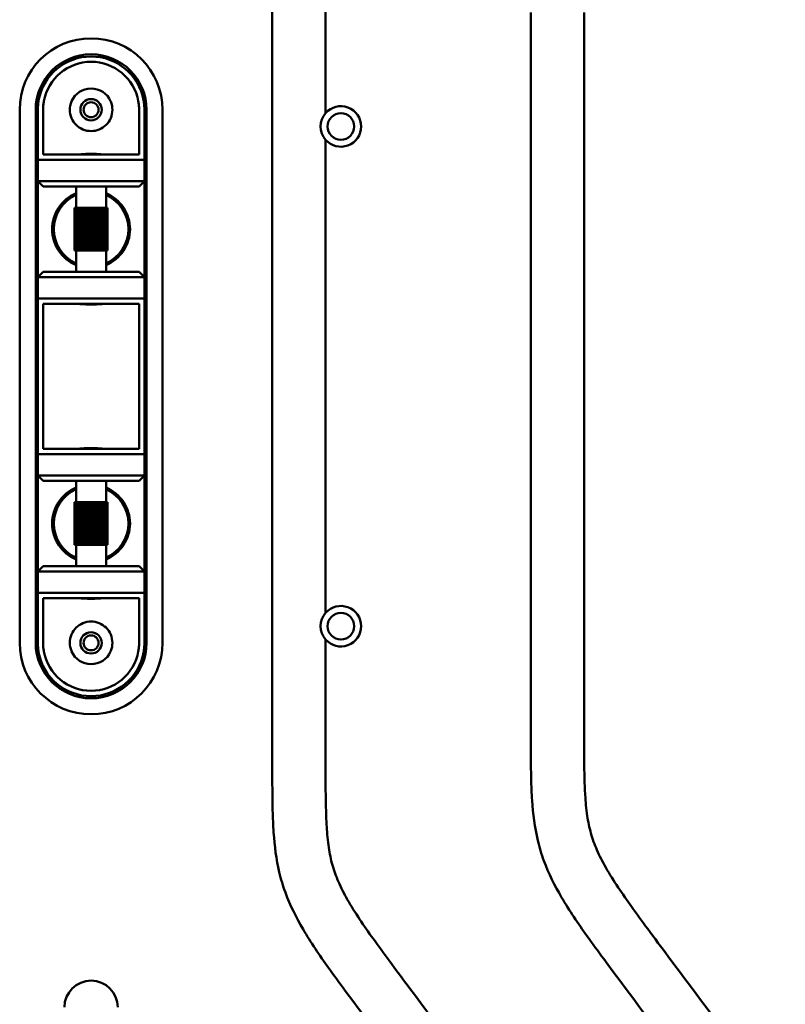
# Model space of a CAD drawing. Header units: millimetres. Extents: x 0 to 4686, y -120 to 1682.
# Tile 228 of 256: x 1499 to 1571, y 1053 to 1145. Entities that reach past the tile are written whole.
import ezdxf

# ---------------------------------------------------------------- set-up
doc = ezdxf.new("R2010")
doc.units = ezdxf.units.MM
doc.header["$LTSCALE"] = 2
doc.layers.add('Sichtbar (ISO)', color=7, linetype='Continuous', lineweight=50)

msp = doc.modelspace()

# ---------------------------------------------------------------- linework, layer by layer
at = {"layer": 'Sichtbar (ISO)'}
for p, q in [((1522.6099, 1148.7601), (1522.6099, 1074.9341)), ((1527.6099, 1136.3274), (1527.6099, 1148.7601)), ((1546.8599, 1145.7721), (1546.8599, 1077.9221)), ((1551.8599, 1077.9221), (1551.8599, 1145.7721)), ((1498.9099, 1086.6471), (1498.9099, 1136.6471)), ((1500.4099, 1086.6471), (1500.4099, 1136.6471)), ((1500.6099, 1136.6471), (1500.6099, 1131.9471)), ((1501.1099, 1136.7197), (1501.1099, 1132.4471)), ((1510.1099, 1132.4471), (1510.1099, 1136.7199)), ((1510.6099, 1131.9471), (1510.6099, 1136.6471)), ((1510.8099, 1136.6471), (1510.8099, 1086.6471)), ((1512.3099, 1136.6471), (1512.3099, 1086.6471)), ((1527.6099, 1089.4574), (1527.6099, 1133.8368)), ((1501.1099, 1132.4471), (1510.1099, 1132.4471)), ((1500.6099, 1131.9471), (1500.6099, 1129.9471)), ((1500.6099, 1131.9471), (1510.6099, 1131.9471)), ((1510.6099, 1129.9471), (1510.6099, 1131.9471)), ((1500.6099, 1120.9471), (1500.6099, 1129.9471)), ((1500.6099, 1129.9471), (1501.1099, 1129.4471)), ((1510.6099, 1129.9471), (1500.6099, 1129.9471)), ((1510.1099, 1129.4471), (1501.1099, 1129.4471)), ((1504.2099, 1127.4471), (1504.2099, 1129.4471)), ((1507.0099, 1127.4471), (1507.0099, 1129.4471)), ((1510.1099, 1129.4471), (1510.6099, 1129.9471)), ((1510.6099, 1129.9471), (1510.6099, 1120.9471)), ((1504.0601, 1127.4471), (1504.0601, 1123.4471)), ((1504.0834, 1127.4471), (1504.0601, 1127.4471)), ((1504.1443, 1127.4471), (1504.0834, 1127.4471)), ((1504.0834, 1127.4471), (1504.0834, 1123.4471)), ((1504.2413, 1127.4471), (1504.1443, 1127.4471)), ((1504.1443, 1127.4471), (1504.1443, 1123.4471)), ((1504.372, 1127.4471), (1504.2413, 1127.4471)), ((1504.2413, 1127.4471), (1504.2413, 1123.4471)), ((1504.5304, 1127.4471), (1504.372, 1127.4471)), ((1504.372, 1127.4471), (1504.372, 1123.4471)), ((1504.5332, 1127.4471), (1504.5304, 1127.4471)), ((1504.5304, 1123.4471), (1504.5304, 1127.4471)), ((1504.6931, 1127.4471), (1504.5332, 1127.4471)), ((1504.5332, 1127.4471), (1504.5332, 1123.4471)), ((1504.6931, 1127.4471), (1504.7208, 1127.4471)), ((1504.6931, 1123.4471), (1504.6931, 1127.4471)), ((1504.7208, 1127.4471), (1504.8783, 1127.4471)), ((1504.7208, 1127.4471), (1504.7208, 1123.4471)), ((1504.9304, 1127.4471), (1504.8783, 1127.4471)), ((1504.8783, 1123.4471), (1504.8783, 1127.4471)), ((1505.0816, 1127.4471), (1504.9304, 1127.4471)), ((1504.9304, 1127.4471), (1504.9304, 1123.4471)), ((1505.1567, 1127.4471), (1505.0816, 1127.4471)), ((1505.0816, 1123.4471), (1505.0816, 1127.4471)), ((1505.2979, 1127.4471), (1505.1567, 1127.4471)), ((1505.1567, 1127.4471), (1505.1567, 1123.4471)), ((1505.3942, 1127.4471), (1505.2979, 1127.4471)), ((1505.2979, 1123.4471), (1505.2979, 1127.4471)), ((1505.5219, 1127.4471), (1505.3942, 1127.4471)), ((1505.3942, 1127.4471), (1505.3942, 1123.4471)), ((1505.6369, 1127.4471), (1505.5219, 1127.4471)), ((1505.5219, 1123.4471), (1505.5219, 1127.4471)), ((1505.748, 1127.4471), (1505.6369, 1127.4471)), ((1505.6369, 1127.4471), (1505.6369, 1123.4471)), ((1505.879, 1127.4471), (1505.748, 1127.4471)), ((1505.748, 1123.4471), (1505.748, 1127.4471)), ((1505.9708, 1127.4471), (1505.879, 1127.4471)), ((1505.879, 1127.4471), (1505.879, 1123.4471)), ((1506.1145, 1127.4471), (1505.9708, 1127.4471)), ((1505.9708, 1123.4471), (1505.9708, 1127.4471)), ((1506.1846, 1127.4471), (1506.1145, 1127.4471)), ((1506.1145, 1127.4471), (1506.1145, 1123.4471)), ((1506.3376, 1127.4471), (1506.1846, 1127.4471)), ((1506.1846, 1123.4471), (1506.1846, 1127.4471)), ((1506.3843, 1127.4471), (1506.3376, 1127.4471)), ((1506.3376, 1127.4471), (1506.3376, 1123.4471)), ((1506.5427, 1127.4471), (1506.3843, 1127.4471)), ((1506.3843, 1123.4471), (1506.3843, 1127.4471)), ((1506.565, 1127.4471), (1506.5427, 1127.4471)), ((1506.5427, 1127.4471), (1506.5427, 1123.4471)), ((1506.7249, 1127.4471), (1506.565, 1127.4471)), ((1506.565, 1123.4471), (1506.565, 1127.4471)), ((1506.7249, 1127.4471), (1506.8796, 1127.4471)), ((1506.7249, 1127.4471), (1506.7249, 1123.4471)), ((1507.003, 1127.4471), (1506.8796, 1127.4471)), ((1506.8796, 1127.4471), (1506.8796, 1123.4471)), ((1507.0922, 1127.4471), (1507.003, 1127.4471)), ((1507.003, 1127.4471), (1507.003, 1123.4471)), ((1507.1448, 1127.4471), (1507.0922, 1127.4471)), ((1507.0922, 1127.4471), (1507.0922, 1123.4471)), ((1507.1597, 1127.4471), (1507.1448, 1127.4471)), ((1507.1448, 1127.4471), (1507.1448, 1123.4471)), ((1507.1597, 1127.4471), (1507.1597, 1123.4471)), ((1504.0601, 1123.4471), (1504.0834, 1123.4471)), ((1504.0834, 1123.4471), (1504.1443, 1123.4471)), ((1504.1443, 1123.4471), (1504.2413, 1123.4471)), ((1504.2099, 1121.4471), (1504.2099, 1123.4471)), ((1504.2413, 1123.4471), (1504.372, 1123.4471)), ((1504.372, 1123.4471), (1504.5304, 1123.4471)), ((1504.5304, 1123.4471), (1504.5332, 1123.4471)), ((1504.5332, 1123.4471), (1504.6931, 1123.4471)), ((1504.6931, 1123.4471), (1504.7208, 1123.4471)), ((1504.7208, 1123.4471), (1504.8783, 1123.4471)), ((1504.8783, 1123.4471), (1504.9304, 1123.4471)), ((1504.9304, 1123.4471), (1505.0816, 1123.4471)), ((1505.0816, 1123.4471), (1505.1567, 1123.4471)), ((1505.1567, 1123.4471), (1505.2979, 1123.4471)), ((1505.2979, 1123.4471), (1505.3942, 1123.4471)), ((1505.3942, 1123.4471), (1505.5219, 1123.4471)), ((1505.5219, 1123.4471), (1505.6369, 1123.4471)), ((1505.6369, 1123.4471), (1505.748, 1123.4471)), ((1505.748, 1123.4471), (1505.879, 1123.4471)), ((1505.879, 1123.4471), (1505.9708, 1123.4471)), ((1505.9708, 1123.4471), (1506.1145, 1123.4471)), ((1506.1145, 1123.4471), (1506.1846, 1123.4471)), ((1506.1846, 1123.4471), (1506.3376, 1123.4471)), ((1506.3376, 1123.4471), (1506.3843, 1123.4471)), ((1506.3843, 1123.4471), (1506.5427, 1123.4471)), ((1506.5427, 1123.4471), (1506.565, 1123.4471)), ((1506.565, 1123.4471), (1506.7249, 1123.4471)), ((1506.7249, 1123.4471), (1506.8796, 1123.4471)), ((1506.8796, 1123.4471), (1507.003, 1123.4471)), ((1507.003, 1123.4471), (1507.0922, 1123.4471)), ((1507.0099, 1121.4471), (1507.0099, 1123.4471)), ((1507.0922, 1123.4471), (1507.1448, 1123.4471)), ((1507.1448, 1123.4471), (1507.1597, 1123.4471)), ((1501.1099, 1121.4471), (1500.6099, 1120.9471)), ((1501.1099, 1121.4471), (1510.1099, 1121.4471)), ((1510.6099, 1120.9471), (1510.1099, 1121.4471)), ((1500.6099, 1120.9471), (1510.6099, 1120.9471)), ((1500.6099, 1120.9471), (1500.6099, 1118.9471)), ((1510.6099, 1118.9471), (1510.6099, 1120.9471)), ((1510.6099, 1118.9471), (1500.6099, 1118.9471)), ((1500.6099, 1118.9471), (1500.6099, 1113.4471)), ((1501.1099, 1118.4471), (1501.1099, 1113.4471)), ((1510.1099, 1118.4471), (1501.1099, 1118.4471)), ((1510.1099, 1113.4471), (1510.1099, 1118.4471)), ((1510.6099, 1113.4471), (1510.6099, 1118.9471)), ((1500.6099, 1113.4471), (1500.6099, 1109.8471)), ((1501.1099, 1113.4471), (1501.1099, 1109.8471)), ((1510.1099, 1109.8471), (1510.1099, 1113.4471)), ((1510.6099, 1109.8471), (1510.6099, 1113.4471)), ((1500.6099, 1109.8471), (1500.6099, 1104.3471)), ((1501.1099, 1109.8471), (1501.1099, 1104.8471)), ((1510.1099, 1104.8471), (1510.1099, 1109.8471)), ((1510.6099, 1104.3471), (1510.6099, 1109.8471)), ((1501.1099, 1104.8471), (1510.1099, 1104.8471)), ((1500.6099, 1104.3471), (1500.6099, 1102.3471)), ((1500.6099, 1104.3471), (1510.6099, 1104.3471)), ((1510.6099, 1102.3471), (1510.6099, 1104.3471)), ((1500.6099, 1102.3471), (1501.1099, 1101.8471)), ((1500.6099, 1093.3471), (1500.6099, 1102.3471)), ((1510.6099, 1102.3471), (1500.6099, 1102.3471)), ((1510.1099, 1101.8471), (1501.1099, 1101.8471)), ((1504.2099, 1099.8471), (1504.2099, 1101.8471)), ((1507.0099, 1099.8471), (1507.0099, 1101.8471)), ((1510.1099, 1101.8471), (1510.6099, 1102.3471)), ((1510.6099, 1102.3471), (1510.6099, 1093.3471)), ((1504.0601, 1099.8471), (1504.0601, 1095.8471)), ((1504.0834, 1099.8471), (1504.0601, 1099.8471)), ((1504.1443, 1099.8471), (1504.0834, 1099.8471)), ((1504.0834, 1099.8471), (1504.0834, 1095.8471)), ((1504.2413, 1099.8471), (1504.1443, 1099.8471)), ((1504.1443, 1099.8471), (1504.1443, 1095.8471)), ((1504.372, 1099.8471), (1504.2413, 1099.8471)), ((1504.2413, 1099.8471), (1504.2413, 1095.8471)), ((1504.5304, 1099.8471), (1504.372, 1099.8471)), ((1504.372, 1099.8471), (1504.372, 1095.8471)), ((1504.5332, 1099.8471), (1504.5304, 1099.8471)), ((1504.5304, 1095.8471), (1504.5304, 1099.8471)), ((1504.6931, 1099.8471), (1504.5332, 1099.8471)), ((1504.5332, 1099.8471), (1504.5332, 1095.8471)), ((1504.6931, 1099.8471), (1504.7208, 1099.8471)), ((1504.6931, 1095.8471), (1504.6931, 1099.8471)), ((1504.7208, 1099.8471), (1504.8783, 1099.8471)), ((1504.7208, 1099.8471), (1504.7208, 1095.8471)), ((1504.9304, 1099.8471), (1504.8783, 1099.8471)), ((1504.8783, 1095.8471), (1504.8783, 1099.8471)), ((1505.0816, 1099.8471), (1504.9304, 1099.8471)), ((1504.9304, 1099.8471), (1504.9304, 1095.8471)), ((1505.1567, 1099.8471), (1505.0816, 1099.8471)), ((1505.0816, 1095.8471), (1505.0816, 1099.8471)), ((1505.2979, 1099.8471), (1505.1567, 1099.8471)), ((1505.1567, 1099.8471), (1505.1567, 1095.8471)), ((1505.3942, 1099.8471), (1505.2979, 1099.8471)), ((1505.2979, 1095.8471), (1505.2979, 1099.8471)), ((1505.5219, 1099.8471), (1505.3942, 1099.8471)), ((1505.3942, 1099.8471), (1505.3942, 1095.8471)), ((1505.6369, 1099.8471), (1505.5219, 1099.8471)), ((1505.5219, 1095.8471), (1505.5219, 1099.8471)), ((1505.748, 1099.8471), (1505.6369, 1099.8471)), ((1505.6369, 1099.8471), (1505.6369, 1095.8471)), ((1505.879, 1099.8471), (1505.748, 1099.8471)), ((1505.748, 1095.8471), (1505.748, 1099.8471)), ((1505.9708, 1099.8471), (1505.879, 1099.8471)), ((1505.879, 1099.8471), (1505.879, 1095.8471)), ((1506.1145, 1099.8471), (1505.9708, 1099.8471)), ((1505.9708, 1095.8471), (1505.9708, 1099.8471)), ((1506.1846, 1099.8471), (1506.1145, 1099.8471)), ((1506.1145, 1099.8471), (1506.1145, 1095.8471)), ((1506.3376, 1099.8471), (1506.1846, 1099.8471)), ((1506.1846, 1095.8471), (1506.1846, 1099.8471)), ((1506.3843, 1099.8471), (1506.3376, 1099.8471)), ((1506.3376, 1099.8471), (1506.3376, 1095.8471)), ((1506.5427, 1099.8471), (1506.3843, 1099.8471)), ((1506.3843, 1095.8471), (1506.3843, 1099.8471)), ((1506.565, 1099.8471), (1506.5427, 1099.8471)), ((1506.5427, 1099.8471), (1506.5427, 1095.8471)), ((1506.7249, 1099.8471), (1506.565, 1099.8471)), ((1506.565, 1095.8471), (1506.565, 1099.8471)), ((1506.7249, 1099.8471), (1506.8796, 1099.8471)), ((1506.7249, 1099.8471), (1506.7249, 1095.8471)), ((1507.003, 1099.8471), (1506.8796, 1099.8471)), ((1506.8796, 1099.8471), (1506.8796, 1095.8471)), ((1507.0922, 1099.8471), (1507.003, 1099.8471)), ((1507.003, 1099.8471), (1507.003, 1095.8471)), ((1507.1448, 1099.8471), (1507.0922, 1099.8471)), ((1507.0922, 1099.8471), (1507.0922, 1095.8471)), ((1507.1597, 1099.8471), (1507.1448, 1099.8471)), ((1507.1448, 1099.8471), (1507.1448, 1095.8471)), ((1507.1597, 1099.8471), (1507.1597, 1095.8471)), ((1504.0601, 1095.8471), (1504.0834, 1095.8471)), ((1504.0834, 1095.8471), (1504.1443, 1095.8471)), ((1504.1443, 1095.8471), (1504.2413, 1095.8471)), ((1504.2099, 1093.8471), (1504.2099, 1095.8471)), ((1504.2413, 1095.8471), (1504.372, 1095.8471)), ((1504.372, 1095.8471), (1504.5304, 1095.8471)), ((1504.5304, 1095.8471), (1504.5332, 1095.8471)), ((1504.5332, 1095.8471), (1504.6931, 1095.8471)), ((1504.6931, 1095.8471), (1504.7208, 1095.8471)), ((1504.7208, 1095.8471), (1504.8783, 1095.8471)), ((1504.8783, 1095.8471), (1504.9304, 1095.8471)), ((1504.9304, 1095.8471), (1505.0816, 1095.8471)), ((1505.0816, 1095.8471), (1505.1567, 1095.8471)), ((1505.1567, 1095.8471), (1505.2979, 1095.8471)), ((1505.2979, 1095.8471), (1505.3942, 1095.8471)), ((1505.3942, 1095.8471), (1505.5219, 1095.8471)), ((1505.5219, 1095.8471), (1505.6369, 1095.8471)), ((1505.6369, 1095.8471), (1505.748, 1095.8471)), ((1505.748, 1095.8471), (1505.879, 1095.8471)), ((1505.879, 1095.8471), (1505.9708, 1095.8471)), ((1505.9708, 1095.8471), (1506.1145, 1095.8471)), ((1506.1145, 1095.8471), (1506.1846, 1095.8471)), ((1506.1846, 1095.8471), (1506.3376, 1095.8471)), ((1506.3376, 1095.8471), (1506.3843, 1095.8471)), ((1506.3843, 1095.8471), (1506.5427, 1095.8471)), ((1506.5427, 1095.8471), (1506.565, 1095.8471)), ((1506.565, 1095.8471), (1506.7249, 1095.8471)), ((1506.7249, 1095.8471), (1506.8796, 1095.8471)), ((1506.8796, 1095.8471), (1507.003, 1095.8471)), ((1507.003, 1095.8471), (1507.0922, 1095.8471)), ((1507.0099, 1093.8471), (1507.0099, 1095.8471)), ((1507.0922, 1095.8471), (1507.1448, 1095.8471)), ((1507.1448, 1095.8471), (1507.1597, 1095.8471)), ((1501.1099, 1093.8471), (1500.6099, 1093.3471)), ((1501.1099, 1093.8471), (1510.1099, 1093.8471)), ((1510.6099, 1093.3471), (1510.1099, 1093.8471)), ((1500.6099, 1093.3471), (1500.6099, 1091.3471)), ((1500.6099, 1093.3471), (1510.6099, 1093.3471)), ((1510.6099, 1091.3471), (1510.6099, 1093.3471)), ((1500.6099, 1091.3471), (1500.6099, 1086.6471)), ((1510.6099, 1091.3471), (1500.6099, 1091.3471)), ((1501.1099, 1090.8471), (1501.1099, 1086.5744)), ((1510.1099, 1090.8471), (1501.1099, 1090.8471)), ((1510.1099, 1086.5745), (1510.1099, 1090.8471)), ((1510.6099, 1086.6471), (1510.6099, 1091.3471)), ((1527.6099, 1074.9341), (1527.6099, 1086.9668))]:
    msp.add_line(p, q, dxfattribs=at)
for centre, radius in [((1505.6099, 1136.6471), 1), ((1505.6099, 1136.6471), 0.7), ((1529.0449, 1135.0821), 1.25), ((1529.0449, 1088.2121), 1.25), ((1505.6099, 1086.6471), 1), ((1505.6099, 1086.6471), 0.7)]:
    msp.add_circle(centre, radius, dxfattribs=at)
for centre, radius, start, end in [((1505.6099, 1136.6471), 6.7, 0, 180), ((1505.6099, 1136.6471), 5.2, 0, 180), ((1505.6099, 1136.6471), 5, 10.247389, 169.764207), ((1505.6099, 1136.6471), 4.5, 10.24113, 169.759695), ((1505.6099, 1136.6471), 2, 23.578178, 156.421822), ((1529.0449, 1135.0821), 1.9, 220.951631, 139.048369), ((1529.0449, 1135.0821), 1.9, 139.048369, 220.951631), ((1505.6099, 1125.4471), 3.65, 112.554474, 247.445526), ((1505.6099, 1125.4471), 3.5, 113.578178, 246.421822), ((1505.6099, 1125.4471), 3.65, 292.554474, 67.445526), ((1505.6099, 1125.4471), 3.5, 293.578178, 66.421822), ((1505.6099, 1097.8471), 3.65, 112.554474, 247.445526), ((1505.6099, 1097.8471), 3.5, 113.578178, 246.421822), ((1505.6099, 1097.8471), 3.65, 292.554474, 67.445526), ((1505.6099, 1097.8471), 3.5, 293.578178, 66.421822), ((1529.0449, 1088.2121), 1.9, 220.951631, 139.048369), ((1529.0449, 1088.2121), 1.9, 139.048369, 220.951631), ((1505.6099, 1086.6471), 6.7, 180, 0), ((1505.6099, 1086.6471), 5.2, 180, 0), ((1505.6099, 1086.6471), 5, 190.24744, 349.764036), ((1505.6099, 1086.6471), 4.5, 190.241129, 349.759695), ((1505.6099, 1086.6471), 2, 203.578178, 336.421822), ((1505.6099, 1052.4651), 2.5, 0, 180)]:
    msp.add_arc(centre, radius, start, end, dxfattribs=at)
for points, knots in [([(1500.6895, 1137.5356), (1500.663, 1137.3891), (1500.6431, 1137.2416), (1500.6165, 1136.9446), (1500.6099, 1136.7957), (1500.6099, 1136.6471)], [-0.089639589, -0.089639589, -0.089639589, -0.089639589, -0.044965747, -0.044965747, -0.0000015, -0.0000015, -0.0000015, -0.0000015]), ([(1501.1099, 1136.7197), (1501.1098, 1136.8405), (1501.1157, 1136.9617), (1501.1397, 1137.205), (1501.1578, 1137.3265), (1501.1816, 1137.4471)], [0.000001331, 0.000001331, 0.000001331, 0.000001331, 0.036636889, 0.036636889, 0.07351929, 0.07351929, 0.07351929, 0.07351929]), ([(1507.4429, 1137.4471), (1507.4487, 1137.4339), (1507.4543, 1137.4207), (1507.5608, 1137.1616), (1507.6099, 1136.895), (1507.6099, 1136.3854), (1507.5557, 1136.1122), (1507.3453, 1135.6171), (1507.1892, 1135.3948), (1506.838, 1135.0501), (1506.6195, 1134.9007), (1506.1337, 1134.6991), (1505.8659, 1134.6471), (1505.3539, 1134.6471), (1505.0861, 1134.6991), (1504.6003, 1134.9007), (1504.3818, 1135.0501), (1504.0305, 1135.3948), (1503.8745, 1135.6171), (1503.6641, 1136.1122), (1503.6099, 1136.3854), (1503.6099, 1136.895), (1503.659, 1137.1616), (1503.7655, 1137.4207), (1503.7711, 1137.4339), (1503.7769, 1137.4471)], [0.22322666, 0.22322666, 0.22322666, 0.22322666, 0.22729619, 0.22729619, 0.30263527, 0.30263527, 0.38217652, 0.38217652, 0.46171776, 0.46171776, 0.53851318, 0.53851318, 0.6153086, 0.6153086, 0.69210402, 0.69210402, 0.76889944, 0.76889944, 0.84844068, 0.84844068, 0.92798193, 0.92798193, 1.00332101, 1.00332101, 1.00739054, 1.00739054, 1.00739054, 1.00739054]), ([(1510.0382, 1137.4472), (1510.062, 1137.3265), (1510.0801, 1137.2051), (1510.1041, 1136.9618), (1510.1101, 1136.8407), (1510.1099, 1136.7199)], [0.000001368, 0.000001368, 0.000001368, 0.000001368, 0.036887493, 0.036887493, 0.073520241, 0.073520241, 0.073520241, 0.073520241]), ([(1510.6099, 1136.6471), (1510.6099, 1136.7958), (1510.6033, 1136.9449), (1510.5766, 1137.2421), (1510.5567, 1137.3898), (1510.5301, 1137.5366)], [-0.089734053, -0.089734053, -0.089734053, -0.089734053, -0.044744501, -0.044744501, -0.000001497, -0.000001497, -0.000001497, -0.000001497]), ([(1504.2242, 1132.4471), (1504.2954, 1132.4472), (1504.3813, 1132.4517), (1504.6179, 1132.4673), (1504.798, 1132.482), (1505.193, 1132.5044), (1505.408, 1132.5115), (1505.6099, 1132.5115), (1505.8117, 1132.5115), (1506.0267, 1132.5044), (1506.4218, 1132.482), (1506.6019, 1132.4673), (1506.8385, 1132.4517), (1506.9244, 1132.4472), (1506.9955, 1132.4471)], [-0.16128182, -0.16128182, -0.16128182, -0.16128182, -0.12110926, -0.12110926, -0.06055463, -0.06055463, 0, 0, 0, 0.06055463, 0.06055463, 0.12110926, 0.12110926, 0.16128182, 0.16128182, 0.16128182, 0.16128182]), ([(1506.9955, 1118.4471), (1506.9244, 1118.447), (1506.8385, 1118.4425), (1506.6019, 1118.4269), (1506.4218, 1118.4122), (1506.0267, 1118.3898), (1505.8117, 1118.3827), (1505.408, 1118.3827), (1505.193, 1118.3898), (1504.798, 1118.4122), (1504.6179, 1118.4269), (1504.3813, 1118.4425), (1504.2954, 1118.447), (1504.2242, 1118.4471)], [0.32829339, 0.32829339, 0.32829339, 0.32829339, 0.36846595, 0.36846595, 0.42902059, 0.42902059, 0.48957522, 0.48957522, 0.55012985, 0.55012985, 0.61068448, 0.61068448, 0.65085704, 0.65085704, 0.65085704, 0.65085704]), ([(1504.2242, 1104.8471), (1504.2954, 1104.8472), (1504.3813, 1104.8517), (1504.6179, 1104.8673), (1504.798, 1104.882), (1505.193, 1104.9044), (1505.408, 1104.9115), (1505.6099, 1104.9115), (1505.8117, 1104.9115), (1506.0267, 1104.9044), (1506.4218, 1104.882), (1506.6019, 1104.8673), (1506.8385, 1104.8517), (1506.9244, 1104.8472), (1506.9955, 1104.8471)], [0.81786861, 0.81786861, 0.81786861, 0.81786861, 0.85804117, 0.85804117, 0.9185958, 0.9185958, 0.97915043, 0.97915043, 0.97915043, 1.03970506, 1.03970506, 1.10025969, 1.10025969, 1.14043226, 1.14043226, 1.14043226, 1.14043226]), ([(1506.9955, 1090.8471), (1506.9244, 1090.847), (1506.8385, 1090.8425), (1506.6019, 1090.8269), (1506.4218, 1090.8122), (1506.0267, 1090.7898), (1505.8117, 1090.7827), (1505.408, 1090.7827), (1505.193, 1090.7898), (1504.798, 1090.8122), (1504.6179, 1090.8269), (1504.3813, 1090.8425), (1504.2954, 1090.847), (1504.2242, 1090.8471)], [0.3282934, 0.3282934, 0.3282934, 0.3282934, 0.36846595, 0.36846595, 0.42902059, 0.42902059, 0.48957522, 0.48957522, 0.55012985, 0.55012985, 0.61068448, 0.61068448, 0.65085704, 0.65085704, 0.65085704, 0.65085704]), ([(1503.7769, 1085.8471), (1503.7711, 1085.8603), (1503.7655, 1085.8735), (1503.659, 1086.1326), (1503.6099, 1086.3992), (1503.6099, 1086.9088), (1503.6641, 1087.182), (1503.8745, 1087.6771), (1504.0305, 1087.8994), (1504.3818, 1088.2441), (1504.6003, 1088.3935), (1505.0861, 1088.5951), (1505.3539, 1088.6471), (1505.8659, 1088.6471), (1506.1337, 1088.5951), (1506.6195, 1088.3935), (1506.838, 1088.2441), (1507.1892, 1087.8994), (1507.3453, 1087.6771), (1507.5557, 1087.182), (1507.6099, 1086.9088), (1507.6099, 1086.3992), (1507.5608, 1086.1326), (1507.4543, 1085.8735), (1507.4487, 1085.8603), (1507.4429, 1085.8471)], [0.22322666, 0.22322666, 0.22322666, 0.22322666, 0.22729619, 0.22729619, 0.30263527, 0.30263527, 0.38217652, 0.38217652, 0.46171776, 0.46171776, 0.53851318, 0.53851318, 0.6153086, 0.6153086, 0.69210402, 0.69210402, 0.76889944, 0.76889944, 0.84844068, 0.84844068, 0.92798193, 0.92798193, 1.00332101, 1.00332101, 1.00739054, 1.00739054, 1.00739054, 1.00739054]), ([(1500.6099, 1086.6471), (1500.6099, 1086.4984), (1500.6165, 1086.3493), (1500.6432, 1086.0521), (1500.6631, 1085.9044), (1500.6896, 1085.7576)], [-0.089776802, -0.089776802, -0.089776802, -0.089776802, -0.044787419, -0.044787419, -0.000043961, -0.000043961, -0.000043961, -0.000043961]), ([(1501.1816, 1085.847), (1501.1577, 1085.9677), (1501.1397, 1086.0892), (1501.1157, 1086.3324), (1501.1097, 1086.4536), (1501.1099, 1086.5744)], [0.000001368, 0.000001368, 0.000001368, 0.000001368, 0.0368875, 0.0368875, 0.073520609, 0.073520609, 0.073520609, 0.073520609]), ([(1510.1099, 1086.5745), (1510.11, 1086.4536), (1510.104, 1086.3325), (1510.08, 1086.0892), (1510.062, 1085.9677), (1510.0382, 1085.8471)], [0.000001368, 0.000001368, 0.000001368, 0.000001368, 0.036636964, 0.036636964, 0.073518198, 0.073518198, 0.073518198, 0.073518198]), ([(1510.5303, 1085.7586), (1510.5568, 1085.9053), (1510.5767, 1086.0528), (1510.6033, 1086.3498), (1510.6099, 1086.4987), (1510.6099, 1086.6471)], [-0.089640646, -0.089640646, -0.089640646, -0.089640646, -0.044929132, -0.044929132, -0.000001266, -0.000001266, -0.000001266, -0.000001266]), ([(1570.3599, 1021.7598), (1570.3599, 1023.6725), (1570.3638, 1025.5855), (1570.2823, 1027.4968), (1570.2239, 1028.8651), (1570.1218, 1030.2325), (1569.9028, 1031.5845), (1569.8033, 1032.1986), (1569.6796, 1032.8094), (1569.522, 1033.411), (1569.4296, 1033.7634), (1569.3256, 1034.1125), (1569.2094, 1034.4578), (1569.021, 1035.0178), (1568.8005, 1035.5677), (1568.5537, 1036.1048), (1568.031, 1037.2423), (1567.3903, 1038.3222), (1566.7024, 1039.369), (1566.3153, 1039.958), (1565.9133, 1040.5365), (1565.5042, 1041.1103), (1565.2387, 1041.4827), (1564.9702, 1041.8531), (1564.7002, 1042.2224), (1564.2819, 1042.7946), (1563.8598, 1043.364), (1563.4374, 1043.9333), (1562.3403, 1045.4119), (1561.2417, 1046.8894), (1560.1406, 1048.3652), (1557.9919, 1051.245), (1555.8339, 1054.1181), (1553.7004, 1057.0091), (1553.1729, 1057.7239), (1552.6469, 1058.4398), (1552.1303, 1059.1625), (1551.2909, 1060.3367), (1550.4763, 1061.529), (1549.7461, 1062.7739), (1549.1014, 1063.8733), (1548.5226, 1065.0137), (1548.0848, 1066.2093), (1547.8558, 1066.8349), (1547.6654, 1067.4756), (1547.5126, 1068.1241), (1547.2241, 1069.349), (1547.0701, 1070.6016), (1546.9833, 1071.8569), (1546.9359, 1072.5429), (1546.9086, 1073.2296), (1546.8911, 1073.9167), (1546.8571, 1075.2513), (1546.8599, 1076.5869), (1546.8599, 1077.9221)], [0, 0, 0, 0, 0.0912872, 0.0912872, 0.0912872, 0.1566356, 0.1566356, 0.1566356, 0.1863172, 0.1863172, 0.1863172, 0.2037018, 0.2037018, 0.2037018, 0.2318928, 0.2318928, 0.2318928, 0.2915926, 0.2915926, 0.2915926, 0.325185, 0.325185, 0.325185, 0.3469854, 0.3469854, 0.3469854, 0.3807659, 0.3807659, 0.3807659, 0.4685168, 0.4685168, 0.4685168, 0.6397604, 0.6397604, 0.6397604, 0.6820993, 0.6820993, 0.6820993, 0.7508886, 0.7508886, 0.7508886, 0.8116364, 0.8116364, 0.8116364, 0.843424, 0.843424, 0.843424, 0.9034672, 0.9034672, 0.9034672, 0.9362744, 0.9362744, 0.9362744, 1, 1, 1, 1]), ([(1551.8599, 1077.9221), (1551.8599, 1076.5494), (1551.8571, 1075.1764), (1551.8973, 1073.8042), (1551.9111, 1073.3312), (1551.9301, 1072.8582), (1551.9594, 1072.3859), (1551.9999, 1071.734), (1552.0601, 1071.0832), (1552.1566, 1070.4371), (1552.2398, 1069.8797), (1552.35, 1069.3258), (1552.5021, 1068.7834), (1552.6503, 1068.255), (1552.8382, 1067.7375), (1553.0571, 1067.2339), (1553.3036, 1066.6671), (1553.5893, 1066.1177), (1553.8952, 1065.5803), (1554.2575, 1064.944), (1554.6482, 1064.3245), (1555.0537, 1063.7148), (1555.459, 1063.1053), (1555.8792, 1062.5057), (1556.3056, 1061.9105), (1556.8056, 1061.2125), (1557.3141, 1060.5207), (1557.8242, 1059.83), (1558.4664, 1058.9605), (1559.1112, 1058.0928), (1559.7568, 1057.2258), (1562.5305, 1053.5008), (1565.3204, 1049.7881), (1568.0804, 1046.0528), (1568.7692, 1045.1206), (1569.4562, 1044.1869), (1570.1171, 1043.2349), (1570.4221, 1042.7956), (1570.7216, 1042.3524), (1571.0126, 1041.9037), (1571.5182, 1041.1244), (1571.9984, 1040.3285), (1572.4358, 1039.5094), (1572.8781, 1038.6813), (1573.2768, 1037.8296), (1573.6172, 1036.955), (1573.8614, 1036.3276), (1574.0757, 1035.6885), (1574.2587, 1035.0406), (1574.39, 1034.5758), (1574.5052, 1034.1066), (1574.6062, 1033.6343), (1574.7592, 1032.9181), (1574.8794, 1032.195), (1574.9744, 1031.4689), (1575.0998, 1030.5108), (1575.1814, 1029.5474), (1575.237, 1028.5827), (1575.281, 1027.8196), (1575.3088, 1027.0557), (1575.3268, 1026.2916), (1575.3623, 1024.7813), (1575.3599, 1023.2705), (1575.3599, 1021.7598)], [0, 0, 0, 0, 0.0655172, 0.0655172, 0.0655172, 0.0881031, 0.0881031, 0.0881031, 0.1192752, 0.1192752, 0.1192752, 0.1461621, 0.1461621, 0.1461621, 0.1723561, 0.1723561, 0.1723561, 0.201837, 0.201837, 0.201837, 0.2367426, 0.2367426, 0.2367426, 0.2716348, 0.2716348, 0.2716348, 0.3125572, 0.3125572, 0.3125572, 0.3640755, 0.3640755, 0.3640755, 0.5854125, 0.5854125, 0.5854125, 0.6406541, 0.6406541, 0.6406541, 0.6661473, 0.6661473, 0.6661473, 0.7104263, 0.7104263, 0.7104263, 0.7551941, 0.7551941, 0.7551941, 0.7873139, 0.7873139, 0.7873139, 0.8103575, 0.8103575, 0.8103575, 0.8453065, 0.8453065, 0.8453065, 0.8914211, 0.8914211, 0.8914211, 0.9279006, 0.9279006, 0.9279006, 1, 1, 1, 1]), ([(1546.1099, 1019.0833), (1546.1101, 1020.8922), (1546.1093, 1022.7012), (1546.0323, 1024.5088), (1545.9739, 1025.877), (1545.8718, 1027.2444), (1545.6528, 1028.5964), (1545.5533, 1029.2105), (1545.4296, 1029.8214), (1545.272, 1030.423), (1545.1796, 1030.7753), (1545.0756, 1031.1245), (1544.9594, 1031.4698), (1544.771, 1032.0298), (1544.5505, 1032.5797), (1544.3037, 1033.1168), (1543.781, 1034.2542), (1543.1403, 1035.3342), (1542.4524, 1036.3809), (1542.0653, 1036.9699), (1541.6633, 1037.5484), (1541.2542, 1038.1222), (1540.9887, 1038.4946), (1540.7202, 1038.8651), (1540.4502, 1039.2343), (1540.0319, 1039.8066), (1539.6098, 1040.376), (1539.1874, 1040.9452), (1538.0903, 1042.4239), (1536.9917, 1043.9014), (1535.8906, 1045.3771), (1533.7419, 1048.257), (1531.5839, 1051.13), (1529.4504, 1054.021), (1528.9229, 1054.7358), (1528.3969, 1055.4517), (1527.8803, 1056.1744), (1527.0409, 1057.3487), (1526.2263, 1058.541), (1525.4961, 1059.7859), (1524.8514, 1060.8853), (1524.2726, 1062.0257), (1523.8348, 1063.2213), (1523.6058, 1063.8469), (1523.4154, 1064.4876), (1523.2626, 1065.1361), (1522.9741, 1066.361), (1522.8201, 1067.6135), (1522.7333, 1068.8689), (1522.6859, 1069.5548), (1522.6586, 1070.2416), (1522.6411, 1070.9286), (1522.6071, 1072.2632), (1522.6099, 1073.5989), (1522.6099, 1074.9341)], [0.0049562, 0.0049562, 0.0049562, 0.0049562, 0.09128719, 0.09128719, 0.09128719, 0.15663563, 0.15663563, 0.15663563, 0.18631718, 0.18631718, 0.18631718, 0.20370177, 0.20370177, 0.20370177, 0.23189281, 0.23189281, 0.23189281, 0.29159265, 0.29159265, 0.29159265, 0.325185, 0.325185, 0.325185, 0.34698538, 0.34698538, 0.34698538, 0.38076594, 0.38076594, 0.38076594, 0.46851676, 0.46851676, 0.46851676, 0.63976036, 0.63976036, 0.63976036, 0.68209928, 0.68209928, 0.68209928, 0.75088861, 0.75088861, 0.75088861, 0.81163639, 0.81163639, 0.81163639, 0.84342403, 0.84342403, 0.84342403, 0.90346722, 0.90346722, 0.90346722, 0.93627437, 0.93627437, 0.93627437, 1, 1, 1, 1]), ([(1527.6099, 1074.9341), (1527.6099, 1073.5613), (1527.6071, 1072.1884), (1527.6473, 1070.8162), (1527.6611, 1070.3431), (1527.6801, 1069.8702), (1527.7094, 1069.3978), (1527.7499, 1068.7459), (1527.8101, 1068.0952), (1527.9066, 1067.449), (1527.9898, 1066.8917), (1528.1, 1066.3377), (1528.2521, 1065.7953), (1528.4003, 1065.2669), (1528.5882, 1064.7495), (1528.8071, 1064.2459), (1529.0536, 1063.679), (1529.3393, 1063.1297), (1529.6452, 1062.5923), (1530.0075, 1061.956), (1530.3982, 1061.3364), (1530.8037, 1060.7267), (1531.209, 1060.1172), (1531.6292, 1059.5176), (1532.0556, 1058.9225), (1532.5556, 1058.2245), (1533.0641, 1057.5327), (1533.5742, 1056.842), (1534.2164, 1055.9725), (1534.8612, 1055.1048), (1535.5068, 1054.2377), (1538.2805, 1050.5128), (1541.0704, 1046.8001), (1543.8304, 1043.0648), (1544.5192, 1042.1325), (1545.2062, 1041.1989), (1545.8671, 1040.2469), (1546.1721, 1039.8076), (1546.4716, 1039.3644), (1546.7626, 1038.9157), (1547.2682, 1038.1363), (1547.7484, 1037.3404), (1548.1858, 1036.5214), (1548.6281, 1035.6933), (1549.0268, 1034.8415), (1549.3672, 1033.967), (1549.6114, 1033.3396), (1549.8257, 1032.7004), (1550.0087, 1032.0526), (1550.14, 1031.5878), (1550.2552, 1031.1185), (1550.3562, 1030.6463), (1550.5092, 1029.9301), (1550.6294, 1029.207), (1550.7244, 1028.4809), (1550.8498, 1027.5228), (1550.9314, 1026.5594), (1550.987, 1025.5947), (1551.031, 1024.8315), (1551.0588, 1024.0676), (1551.0768, 1023.3035), (1551.1123, 1021.7933), (1551.1099, 1020.2824), (1551.1099, 1018.7717)], [0, 0, 0, 0, 0.0655172, 0.0655172, 0.0655172, 0.0881031, 0.0881031, 0.0881031, 0.1192752, 0.1192752, 0.1192752, 0.1461621, 0.1461621, 0.1461621, 0.1723561, 0.1723561, 0.1723561, 0.201837, 0.201837, 0.201837, 0.2367426, 0.2367426, 0.2367426, 0.2716348, 0.2716348, 0.2716348, 0.3125572, 0.3125572, 0.3125572, 0.3640755, 0.3640755, 0.3640755, 0.5854125, 0.5854125, 0.5854125, 0.6406541, 0.6406541, 0.6406541, 0.6661473, 0.6661473, 0.6661473, 0.7104263, 0.7104263, 0.7104263, 0.7551941, 0.7551941, 0.7551941, 0.7873139, 0.7873139, 0.7873139, 0.8103575, 0.8103575, 0.8103575, 0.8453065, 0.8453065, 0.8453065, 0.8914211, 0.8914211, 0.8914211, 0.9279006, 0.9279006, 0.9279006, 1, 1, 1, 1])]:
    msp.add_open_spline(points, degree=3, knots=knots, dxfattribs=at)

doc.saveas('drawing.dxf')
